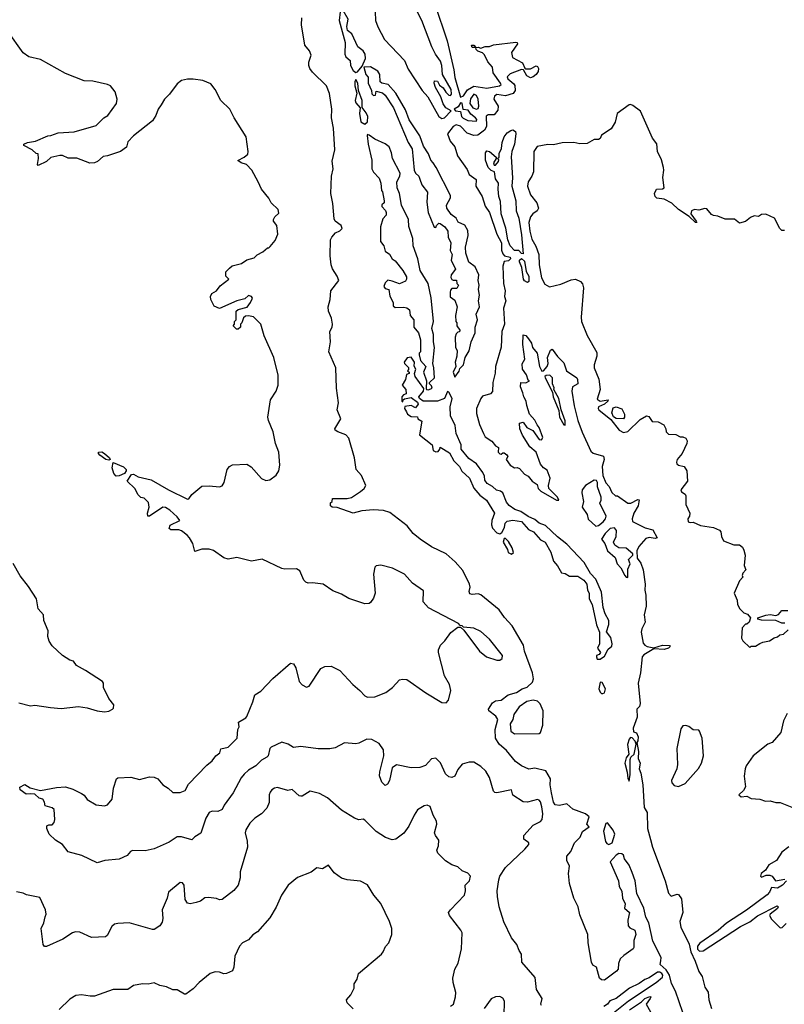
# Model space of a CAD drawing. Extents: x 2086813 to 2278017, y 548126 to 753336.
# Tile 195 of 256: x 2183231 to 2188493, y 630404 to 637181. Entities that reach past the tile are written whole.
import ezdxf

# ---------------------------------------------------------------- set-up
doc = ezdxf.new("R2010")
doc.units = 0

msp = doc.modelspace()

# ---------------------------------------------------------------- linework, layer by layer
at = {"layer": '0CON10XD'}
for points in [[(2185678.2, 637235), (2185680.3, 637175), (2185695, 637132.9), (2185741.5, 637045), (2185879.7, 636899.7), (2185905, 636841.8), (2186001.4, 636695), (2186040.5, 636650.5), (2186115, 636514.6), (2186135, 636502.1), (2186155, 636504.6), (2186200, 636555), (2186163.8, 636575), (2186145, 636602.5), (2186129.2, 636649.2), (2186092.5, 636715), (2186082.5, 636745), (2186085, 636760), (2186105, 636757.5), (2186120.7, 636730.7), (2186145, 636712.5), (2186162.7, 636682.7), (2186185, 636661.2), (2186195, 636660), (2186201.7, 636668.3), (2186199.7, 636699.7), (2186141.2, 636805), (2186135.7, 636865), (2186125.7, 636895), (2186092.9, 636942.9), (2186067.3, 636995), (2185997.8, 637175), (2185926, 637315)], [(2186087.4, 637287.4), (2186171.8, 637035), (2186218.2, 636835), (2186225.6, 636784.4), (2186265, 636647.5), (2186285, 636658), (2186311.9, 636698.1), (2186355, 636723.6), (2186445, 636709.2), (2186533.3, 636726.7), (2186544, 636735), (2186539.4, 636745), (2186490, 636815), (2186485.6, 636855), (2186451.8, 636891.8), (2186429.7, 636939.7), (2186415, 636954), (2186382.5, 636965), (2186372.5, 636975), (2186370, 636990), (2186345, 636990), (2186340, 637005), (2186355.9, 637005.9), (2186370, 636990), (2186385, 636992.5), (2186405, 636986.2), (2186435, 636995.8), (2186465, 636996.2), (2186491.2, 637008.8), (2186645, 637026.5), (2186654, 637024), (2186655.6, 637015), (2186615.5, 636955), (2186622, 636922), (2186690, 636885), (2186706.7, 636846.7), (2186713.3, 636843.3), (2186745, 636843.3), (2186785, 636863.3), (2186795, 636858.8), (2186800, 636845), (2186798.6, 636825), (2186785, 636804.2), (2186765, 636787.1), (2186745, 636781.4), (2186721.2, 636795), (2186697, 636837), (2186685, 636838.8), (2186605, 636808.6), (2186585, 636787.5), (2186589.2, 636775), (2186630.6, 636740.6), (2186637.7, 636727.7), (2186640.8, 636695), (2186627.6, 636672.4), (2186575, 636656.2), (2186515, 636666), (2186498.1, 636655), (2186494.2, 636635), (2186523.3, 636585), (2186522.4, 636557.6), (2186495, 636526.9), (2186454.5, 636525.5), (2186441.9, 636518.1), (2186444, 636445), (2186429.1, 636420.9), (2186383.4, 636386.6), (2186355, 636383.8), (2186310.7, 636400.7), (2186265, 636447.5), (2186235, 636456.7), (2186215, 636446.7), (2186174.7, 636395), (2186192.6, 636345), (2186225.8, 636305.8), (2186243.1, 636245), (2186309.1, 636149.1), (2186323.4, 636115), (2186371.2, 636081.2), (2186370, 636035), (2186414.3, 635964.3), (2186435, 635897.5), (2186465, 635853.3), (2186514.1, 635705), (2186547.5, 635645), (2186545.7, 635595), (2186555, 635568.8), (2186566.1, 635556.1), (2186605.7, 635545.7), (2186608.8, 635535), (2186595, 635522.5), (2186565, 635516.2), (2186555.4, 635485), (2186561.4, 635365), (2186571.2, 635315), (2186568.2, 635275), (2186575.3, 635245), (2186559.6, 635195), (2186566.2, 635085), (2186549.2, 635035), (2186543.1, 634926.9), (2186504.8, 634795), (2186502.7, 634747.3), (2186486.9, 634683.1), (2186485, 634622.5), (2186471.2, 634605), (2186415, 634588.8), (2186403.8, 634575), (2186374.7, 634505), (2186375, 634470), (2186395, 634393.8), (2186422, 634332), (2186435, 634311.1), (2186479.1, 634279.1), (2186505, 634247.5), (2186525, 634237.5), (2186524.3, 634205), (2186535, 634193.8), (2186545, 634190), (2186555, 634200), (2186565, 634200), (2186582.5, 634185), (2186590, 634175), (2186577.5, 634155), (2186605.8, 634115), (2186635, 634095.8), (2186655, 634100), (2186671.4, 634091.4), (2186705, 634053.3), (2186729.3, 634039.3), (2186757.5, 634005), (2186793, 633983), (2186798.9, 633955), (2186816.9, 633935), (2186925, 633874.2), (2186940, 633875), (2186932.5, 633895), (2186871.2, 633955), (2186868.8, 633975), (2186882.5, 634025), (2186860.7, 634080.7), (2186835, 634096.7), (2186815, 634122.5), (2186784.1, 634204.1), (2186741.7, 634241.7), (2186691.7, 634321.7), (2186672.5, 634365), (2186670, 634405), (2186695, 634410), (2186720, 634375), (2186763, 634353), (2186805, 634292.5), (2186821.7, 634288.3), (2186830, 634305), (2186806.7, 634375), (2186791.7, 634391.7), (2186776.7, 634425), (2186740, 634465), (2186720, 634525), (2186716.7, 634555), (2186700, 634585), (2186693.8, 634613.8), (2186677.5, 634655), (2186680, 634685), (2186715, 634682.5), (2186740, 634695), (2186730, 634700), (2186717.7, 634737.7), (2186690, 634775), (2186688.3, 634811.7), (2186708, 634845), (2186694, 634945), (2186695, 635012.5), (2186715, 635006.7), (2186733.3, 634985), (2186753.3, 634955), (2186760, 634925), (2186791.2, 634885), (2186808, 634795), (2186825, 634762.5), (2186835.9, 634764.1), (2186860, 634795), (2186866.7, 634815), (2186862.5, 634855), (2186883, 634907), (2186895, 634912.5), (2186932.1, 634862.1), (2186975, 634820), (2186993.3, 634765), (2187064, 634715), (2187070, 634705), (2187070.8, 634675), (2187035.6, 634654.4), (2187030.5, 634625), (2187046.9, 634523.1), (2187072.4, 634422.4), (2187101.7, 634341.7), (2187161.3, 634211.3), (2187176.9, 634196.9), (2187247.7, 634177.7), (2187254, 634155), (2187239.5, 634105), (2187243.1, 634043.1), (2187264.2, 633994.2), (2187288.3, 633968.3), (2187306.4, 633926.4), (2187330, 633905), (2187345, 633903.3), (2187415, 633854.6), (2187435.9, 633854.1), (2187485, 633878.1), (2187495, 633877.5), (2187485.9, 633835), (2187458.1, 633785), (2187446.7, 633745), (2187448.3, 633728.3), (2187534.6, 633684.6), (2187589.1, 633669.1), (2187618.6, 633615), (2187605, 633609.4), (2187563, 633617), (2187539.6, 633610.4), (2187492, 633555), (2187477.5, 633525), (2187481.2, 633475), (2187505, 633440), (2187522, 633395), (2187535.6, 633295), (2187532.5, 633255), (2187539.7, 633219.7), (2187541.1, 633145), (2187528, 633085), (2187534.3, 633034.3), (2187512.1, 632987.9), (2187508.4, 632965), (2187520.5, 632890.5), (2187532.5, 632875), (2187548, 632868), (2187595, 632858.2), (2187655, 632876.1), (2187703, 632873), (2187707.5, 632867.5), (2187695.8, 632855), (2187665, 632846.7), (2187595, 632850.6), (2187525, 632809.3), (2187515, 632795.7), (2187502.6, 632685), (2187486.4, 632615), (2187501.3, 632475), (2187496.2, 632453.8), (2187478.6, 632435), (2187479.6, 632380.4), (2187452, 632305), (2187455, 632280), (2187475, 632273.3), (2187487.9, 632245), (2187485, 632217.5), (2187477.5, 632205), (2187490, 632145), (2187487.3, 632095), (2187500, 632065), (2187493.8, 632025), (2187505.3, 631995.3), (2187519.1, 631915), (2187527.8, 631757.8), (2187548.5, 631725), (2187550.3, 631615), (2187572.1, 631537.9), (2187586.3, 631485), (2187672.2, 631255), (2187695, 631168.9), (2187715, 631148.6), (2187755, 631162.5), (2187765, 631160.7), (2187785, 631130), (2187793.7, 631035), (2187774.7, 630975), (2187780.8, 630935), (2187837.3, 630817.3), (2187848.7, 630765), (2187880.4, 630700.4), (2187905, 630629.1), (2187926.7, 630595), (2187945, 630522.2), (2187968.4, 630488.4), (2187974.5, 630435), (2187991.2, 630375)], [(2187795, 630348.6), (2187742.9, 630495), (2187716.3, 630546.3), (2187703.4, 630605), (2187680.3, 630640.3), (2187638.8, 630678.8), (2187643.7, 630703.7), (2187645.5, 630725.5), (2187587.8, 630837.8), (2187561.1, 630965), (2187539.6, 631005), (2187525, 631065.8), (2187477.4, 631167.4), (2187466.3, 631255), (2187445, 631311.9), (2187425, 631361.8), (2187393.8, 631405), (2187385, 631430), (2187375, 631438.8), (2187355, 631441.2), (2187335, 631430), (2187293.3, 631385), (2187351.2, 631255), (2187356.7, 631215), (2187373.9, 631183.9), (2187380, 631135), (2187397.5, 631095), (2187392.5, 631065), (2187427.5, 631035), (2187417, 630983), (2187417.5, 630945), (2187429.3, 630929.3), (2187463.9, 630913.9), (2187471.2, 630885), (2187456.7, 630843.3), (2187457.5, 630795), (2187452.5, 630785), (2187388.9, 630741.1), (2187364, 630716), (2187352.5, 630685), (2187348.8, 630645), (2187338.5, 630631.5), (2187255, 630571.1), (2187235, 630573.1), (2187221.9, 630585), (2187200.7, 630660.7), (2187175, 630673.8), (2187165, 630693.3), (2187142.9, 630827.1), (2187139.5, 630885), (2187085, 631018.8), (2187074.7, 631074.7), (2187045, 631133.8), (2187015.6, 631235), (2187008.1, 631305), (2187014, 631355), (2186996.9, 631395), (2186995.7, 631424.3), (2187024.1, 631455.9), (2187048.8, 631515), (2187088.8, 631555), (2187105, 631592.5), (2187150, 631625), (2187133.3, 631645), (2187150, 631695), (2187125, 631715.8), (2187037.3, 631747.3), (2186995, 631783.3), (2186945, 631772), (2186915, 631776.2), (2186903.5, 631795), (2186890.8, 631859.2), (2186881.1, 631915), (2186883.1, 631955), (2186850.6, 632010.6), (2186775, 632029.5), (2186735, 632023.2), (2186683.1, 632045), (2186643.3, 632075), (2186580.7, 632150.7), (2186530, 632195), (2186505.6, 632235), (2186502.7, 632295), (2186520.8, 632365), (2186508.3, 632388.3), (2186460, 632425), (2186457.5, 632435), (2186485, 632480), (2186505, 632493.3), (2186545, 632498), (2186592.5, 632535), (2186649.7, 632550.3), (2186688.8, 632575), (2186722.4, 632587.6), (2186759.3, 632620.7), (2186767.7, 632645), (2186759.7, 632685), (2186705, 632834.3), (2186697.5, 632875), (2186620, 633010), (2186566, 633066), (2186530.3, 633120.3), (2186405, 633221.6), (2186385, 633230), (2186345, 633224.2), (2186329.3, 633229.3), (2186323.5, 633245), (2186330.4, 633275), (2186325.3, 633295), (2186279.7, 633389.7), (2186228.6, 633448.6), (2186164.7, 633504.7), (2186065, 633553.2), (2185987.5, 633605), (2185939.2, 633645), (2185897.4, 633697.4), (2185778.5, 633788.5), (2185735, 633803.6), (2185665, 633806.9), (2185585, 633800), (2185525, 633785.6), (2185415, 633823.3), (2185380, 633825), (2185370, 633835), (2185370, 633855), (2185380, 633865), (2185383.3, 633886.7), (2185484.4, 633885.6), (2185513.6, 633893.6), (2185577, 633933), (2185600.8, 633955), (2185612, 633975), (2185584, 634045), (2185546.2, 634085), (2185535.8, 634165), (2185495, 634300), (2185475, 634323.8), (2185420, 634345), (2185402.5, 634355), (2185400, 634365), (2185441.4, 634435), (2185415.8, 634495), (2185425.6, 634545), (2185410, 634645), (2185405.6, 634785), (2185358.8, 634895), (2185370.8, 634965), (2185366, 635035), (2185382, 635065), (2185384.3, 635085), (2185376.4, 635126.4), (2185355.4, 635175.4), (2185353.6, 635205), (2185368.5, 635255), (2185372, 635315), (2185426.2, 635385), (2185416.2, 635415), (2185383.3, 635466.7), (2185373.6, 635493.6), (2185366.7, 635555), (2185368.6, 635665), (2185378, 635685), (2185405, 635713.8), (2185435, 635727.5), (2185450, 635745), (2185442.5, 635765), (2185402.5, 635795), (2185395, 635810), (2185386, 635915), (2185371.4, 635985), (2185375.7, 636105), (2185388, 636155), (2185382.1, 636207.9), (2185400, 636285), (2185390, 636435), (2185375.6, 636505), (2185378.9, 636565), (2185363.1, 636673.1), (2185341.2, 636725), (2185245, 636820), (2185226.7, 636845), (2185221.2, 636865), (2185220.7, 636889.3), (2185236.4, 636936.4), (2185226.1, 636966.1), (2185193.3, 637005), (2185171.2, 637145), (2185173.3, 637195)], [(2185545, 636817.5), (2185555, 636822.5), (2185587.5, 636862.5), (2185610, 636915), (2185608.7, 636945), (2185595, 636967.8), (2185558.7, 636995), (2185516.7, 637085), (2185486.6, 637106.6), (2185483.1, 637135), (2185491.8, 637185), (2185456.7, 637245), (2185445, 637247.5), (2185436.7, 637235), (2185428.8, 637175), (2185470, 637025), (2185468, 636945), (2185475.9, 636925.9), (2185505, 636900), (2185506.2, 636865), (2185525, 636832.5), (2185545, 636817.5)], [(2185796.2, 633406.2), (2185715, 633426.2), (2185685, 633422.5), (2185675, 633412.5), (2185666.2, 633365), (2185676.1, 633233.9), (2185665, 633200), (2185645, 633170), (2185635, 633162.5), (2185605, 633160), (2185496.4, 633196.4), (2185445, 633226.2), (2185385, 633250), (2185320, 633295), (2185245, 633306.2), (2185215, 633303.3), (2185199.3, 633309.3), (2185185, 633322.5), (2185158.3, 633388.3), (2185135, 633402.5), (2185055, 633398.8), (2185035, 633403.8), (2184898.3, 633468.3), (2184825, 633453.3), (2184725, 633480), (2184665, 633467.5), (2184635, 633477.5), (2184565, 633526.7), (2184535, 633536.7), (2184485, 633537.5), (2184435, 633520), (2184422.5, 633575), (2184400, 633615), (2184382.7, 633632.7), (2184345, 633662.5), (2184325, 633669.2), (2184270.7, 633670.7), (2184258.3, 633678.3), (2184267, 633703), (2184332.5, 633735), (2184315, 633760), (2184265, 633805.6), (2184235, 633823.8), (2184215, 633826.7), (2184125, 633763.3), (2184113.6, 633763.6), (2184111.2, 633785), (2184122.5, 633825), (2184117.1, 633857.1), (2184088.3, 633888.3), (2184063.3, 633893.3), (2184045, 633910), (2184022.5, 633955), (2183970, 634005), (2183999.3, 634050.7), (2184015, 634052.5), (2184045, 634033.8), (2184135, 634013.8), (2184255, 633944.3), (2184385, 633880), (2184395, 633882.5), (2184415, 633912.5), (2184485, 633970), (2184533.6, 633973.6), (2184605, 633966.7), (2184625, 633972.5), (2184638.8, 633995), (2184657.5, 634085), (2184673.6, 634106.4), (2184695, 634117.5), (2184795, 634122.5), (2184823.9, 634103.9), (2184895, 634023.8), (2184925, 634008.8), (2184952.5, 634015), (2184995, 634046.7), (2185013.8, 634075), (2185020.8, 634115), (2185014.1, 634204.1), (2184991.2, 634265), (2184976, 634345), (2184942.7, 634422.7), (2184938.8, 634445), (2184957.5, 634565), (2184996.1, 634623.9), (2185010, 634665), (2185008.8, 634735), (2184978.8, 634855), (2184912.5, 635005), (2184890, 635085), (2184840, 635135), (2184805, 635142.5), (2184785, 635140), (2184771.7, 635128.3), (2184760, 635095), (2184750, 635085), (2184750, 635065), (2184735, 635050), (2184721.7, 635051.7), (2184700, 635075), (2184710, 635085), (2184710, 635105), (2184720, 635115), (2184720, 635175), (2184735, 635186.7), (2184796.4, 635203.6), (2184820, 635235), (2184832.5, 635265), (2184825, 635276.7), (2184805, 635282.5), (2184781.2, 635258.8), (2184725, 635246.5), (2184605, 635194), (2184570, 635210), (2184545.3, 635255), (2184543.9, 635276.1), (2184553.8, 635296.2), (2184584.3, 635315.7), (2184611.1, 635348.9), (2184670, 635395), (2184650, 635415), (2184650, 635445), (2184675, 635470), (2184693, 635487), (2184757, 635503), (2184795, 635527.5), (2184845, 635542.5), (2184865, 635562.5), (2184905, 635582.5), (2184935, 635610), (2184945, 635610), (2184955, 635620), (2184988.3, 635661.7), (2185007.5, 635705), (2185000, 635765), (2184976.7, 635795), (2184976.7, 635805), (2184986.1, 635823.9), (2185015, 635850), (2185010, 635875), (2184961.2, 635921.2), (2184945, 635952.5), (2184893.9, 636013.9), (2184872.5, 636065), (2184827.5, 636145), (2184792.5, 636185), (2184755, 636196.2), (2184733, 636213), (2184775.7, 636234.3), (2184800, 636255), (2184803, 636273), (2184788.8, 636375), (2184706.4, 636506.4), (2184676.1, 636566.1), (2184613.9, 636623.9), (2184575, 636700), (2184545, 636740), (2184491.7, 636761.7), (2184425, 636772.5), (2184385, 636772.5), (2184345, 636763.3), (2184315, 636740), (2184261.7, 636668.3), (2184226.7, 636635), (2184204.1, 636595.9), (2184183.8, 636565), (2184168.3, 636521.7), (2184144, 636486), (2184015, 636381.2), (2183975, 636340), (2183965.9, 636304.1), (2183923.3, 636275), (2183835, 636243.3), (2183805, 636238.8), (2183765.6, 636204.4), (2183745, 636195.7), (2183713.1, 636193.1), (2183625, 636227.5), (2183565, 636228.8), (2183526.4, 636246.4), (2183506.4, 636246.4), (2183445, 636233.3), (2183415.7, 636204.3), (2183358.3, 636178.3), (2183352.5, 636185), (2183360, 636225), (2183358.3, 636258.3), (2183345, 636260), (2183316.1, 636286.1), (2183260, 636315), (2183260, 636325), (2183283.9, 636336.1), (2183340, 636345), (2183425, 636382.5), (2183445, 636383.3), (2183495, 636402.5), (2183605, 636410), (2183756.2, 636453.8), (2183810, 636505), (2183838.3, 636521.7), (2183897.5, 636605), (2183902.5, 636635), (2183888.8, 636685), (2183855, 636726.2), (2183835, 636736.2), (2183735, 636757.1), (2183675, 636760), (2183545, 636810.8), (2183375, 636906.2), (2183292.5, 636925), (2183255, 636952.5), (2183146.7, 637105)], [(2186225, 634720), (2186255, 634762.5), (2186259.3, 634780.7), (2186285.5, 634805), (2186296.9, 634855), (2186325, 634901.2), (2186337.8, 634965), (2186364.5, 635025), (2186364.5, 635065.5), (2186381.5, 635115), (2186372, 635155), (2186394.6, 635205), (2186387.3, 635245), (2186394.5, 635285), (2186387.5, 635325), (2186392.7, 635355), (2186386.6, 635385), (2186389.6, 635425), (2186365, 635480.6), (2186322.5, 635512.5), (2186300, 635575), (2186298.8, 635615), (2186316.2, 635695), (2186315, 635729.2), (2186295, 635767.5), (2186248.1, 635788.1), (2186234, 635815), (2186200, 635840), (2186170.8, 635885), (2186169.1, 635905), (2186195.2, 635954.8), (2186195, 635970.8), (2186096.6, 636165), (2186075.1, 636195.1), (2186059.4, 636215), (2186045, 636258.2), (2186010.7, 636310.7), (2185985, 636380.9), (2185911, 636491), (2185885, 636561.5), (2185819.4, 636675), (2185767.3, 636735), (2185723.4, 636743.4), (2185712.5, 636752.5), (2185708.4, 636805), (2185695, 636826.5), (2185645, 636856.4), (2185600, 636855), (2185612.5, 636805), (2185630, 636785), (2185628.8, 636745), (2185652.5, 636695), (2185655, 636670), (2185665, 636660), (2185678.3, 636661.7), (2185685, 636690), (2185728.3, 636678.3), (2185745, 636662.5), (2185804.2, 636574.2), (2185903.3, 636335), (2185931.7, 636291.7), (2185946, 636146), (2185954.2, 636124.2), (2185977.5, 636105), (2185983.6, 636083.6), (2185997.5, 636045), (2186036.7, 635995), (2186032.5, 635925), (2186041.2, 635855), (2186083, 635753), (2186095, 635750), (2186100, 635765), (2186115, 635780), (2186125, 635777.5), (2186157.5, 635755), (2186177.5, 635725), (2186180, 635685), (2186196.7, 635645), (2186193.6, 635593.6), (2186207.5, 635565), (2186200, 635525), (2186230, 635465), (2186200, 635425), (2186197, 635407), (2186203.6, 635393.6), (2186215, 635387.5), (2186237.5, 635387.5), (2186240, 635365), (2186250, 635355), (2186238.3, 635331.7), (2186205, 635330), (2186195, 635320), (2186192.5, 635305), (2186193, 635273), (2186225, 635250), (2186242.5, 635205), (2186230, 635145), (2186232.5, 635105), (2186240, 635095), (2186240, 635075), (2186260, 635045), (2186258.3, 635031.7), (2186245, 635030), (2186235, 635020), (2186227.5, 634995), (2186230, 634925), (2186242.5, 634905), (2186240, 634865), (2186226.7, 634825), (2186232.5, 634795), (2186214, 634755), (2186225, 634720)], [(2185605, 636461.2), (2185625, 636477.5), (2185626.5, 636515), (2185615, 636541.2), (2185587.7, 636577.7), (2185586.7, 636625), (2185562.5, 636695), (2185558, 636745), (2185545, 636770), (2185537, 636753), (2185536.2, 636725), (2185552, 636675), (2185540, 636625), (2185545, 636610), (2185573.3, 636575), (2185570, 636535), (2185578, 636478), (2185605, 636461.2)], [(2186375, 636565.7), (2186385, 636570), (2186390.5, 636585), (2186386.2, 636635), (2186375, 636658.6), (2186355, 636668.9), (2186333.1, 636636.9), (2186328.1, 636605), (2186350, 636575), (2186375, 636565.7)], [(2186375, 636482), (2186375.9, 636494.1), (2186368.1, 636505), (2186335, 636530.5), (2186317.4, 636557.4), (2186283, 636563), (2186275, 636606.7), (2186265, 636610), (2186248, 636582), (2186220, 636565), (2186230, 636555), (2186265, 636550), (2186271.2, 636515), (2186283, 636503), (2186315, 636488.2), (2186375, 636482)], [(2188495, 635730), (2188475, 635730), (2188463, 635743), (2188426.1, 635816.1), (2188365, 635842.5), (2188335, 635840), (2188315, 635826.7), (2188285, 635831.2), (2188259.5, 635820.5), (2188225, 635792.5), (2188185, 635780), (2188149.3, 635809.3), (2188085, 635807.5), (2188035, 635830), (2188005, 635832.5), (2187990.7, 635840.7), (2187959.3, 635879.3), (2187945, 635882.5), (2187905, 635871.2), (2187875, 635873.8), (2187853.3, 635865), (2187850, 635845), (2187886.7, 635795), (2187890, 635785), (2187882.5, 635785), (2187837.7, 635827.7), (2187764.4, 635874.4), (2187718.3, 635918.3), (2187665, 635946.7), (2187615, 635953.8), (2187603.8, 635965), (2187600, 635985), (2187612.5, 636015), (2187655, 636016.7), (2187666.7, 636025), (2187656.2, 636095), (2187663.8, 636145), (2187660.8, 636165), (2187646.6, 636216.6), (2187620.6, 636275), (2187615, 636326.7), (2187585.8, 636365.8), (2187502.4, 636552.4), (2187451.2, 636591.2), (2187435, 636598), (2187425, 636594.4), (2187341.8, 636535), (2187328.8, 636475), (2187300.3, 636429.7), (2187234.6, 636385.4), (2187225, 636363.3), (2187215, 636356.7), (2187185, 636356.7), (2187135, 636330), (2187085, 636326.7), (2187045, 636336.7), (2186965, 636333.8), (2186905, 636320), (2186865, 636321.2), (2186792, 636308), (2186770, 636275), (2186765.8, 636135), (2186755.6, 636104.4), (2186729.6, 636065), (2186726.2, 636035), (2186745.9, 635975), (2186790.4, 635920.4), (2186800.3, 635885), (2186792.9, 635865), (2186762.5, 635845), (2186745.3, 635825), (2186734.8, 635785), (2186741, 635725), (2186755, 635671.4), (2186783.4, 635623.4), (2186804.2, 635565), (2186804.8, 635495), (2186820.7, 635405), (2186845, 635361.5), (2186877.3, 635342.7), (2186955, 635360.6), (2187025, 635390.8), (2187055, 635394.5), (2187090, 635380), (2187102.9, 635362.9), (2187110.7, 635335), (2187094.3, 635134.3), (2187097.1, 635105), (2187137, 635007), (2187201.6, 634891.6), (2187201.6, 634865), (2187184, 634805), (2187183.8, 634785), (2187216.8, 634706.8), (2187224.7, 634635), (2187205, 634570), (2187226.1, 634556.1), (2187280, 634565), (2187277.5, 634555), (2187255.6, 634534.4), (2187214.1, 634515.9), (2187210.8, 634505), (2187216, 634495), (2187299.1, 634429.1), (2187356, 634355), (2187385, 634340), (2187415, 634346), (2187500.3, 634429.7), (2187545, 634454.3), (2187560, 634450), (2187582.5, 634415), (2187625, 634412.5), (2187663.3, 634393.3), (2187676.7, 634365), (2187680, 634345), (2187695, 634327.5), (2187747, 634327), (2187775, 634310), (2187795, 634310), (2187815, 634300), (2187823.3, 634283.3), (2187822, 634265), (2187789.4, 634195), (2187755.7, 634155), (2187750, 634135), (2187753.3, 634123.3), (2187764.6, 634114.6), (2187804.7, 634104.7), (2187821.1, 634075), (2187825.7, 634005), (2187780.6, 633945), (2187785, 633932), (2187811.2, 633915), (2187815.8, 633905), (2187814.4, 633845), (2187842.5, 633785), (2187840, 633765), (2187828.8, 633745), (2187830, 633725), (2187845, 633720), (2187865, 633723.3), (2187915, 633700), (2188005, 633686.2), (2188047, 633667), (2188056.9, 633656.9), (2188060.8, 633625), (2188075, 633593.8), (2188145, 633566.7), (2188185, 633567.5), (2188205, 633550), (2188215, 633530), (2188222.5, 633495), (2188217.5, 633425), (2188227.5, 633395), (2188208.3, 633371.7), (2188202.5, 633355), (2188207, 633343), (2188185, 633320), (2188147.5, 633235), (2188167.5, 633185), (2188170, 633155), (2188187.5, 633125), (2188215, 633097.5), (2188239.3, 633089.3), (2188260, 633065), (2188250, 633035), (2188235, 633020), (2188225, 633020), (2188202.5, 632995), (2188197.5, 632925), (2188207.5, 632905), (2188255, 632860), (2188265, 632870), (2188295, 632870), (2188325, 632887.5)], [(2186045, 634633.8), (2186070, 634645), (2186065, 634660), (2186050, 634675), (2186050, 634685), (2186086, 634715), (2186081.2, 634785), (2186073.3, 634815), (2186085.6, 634925), (2186077.5, 634965), (2186078, 635015), (2186066, 635055), (2186077.8, 635105), (2186063, 635267), (2186041.4, 635365), (2185985.8, 635455), (2185971.1, 635535), (2185939.2, 635625), (2185935.5, 635675), (2185908.5, 635758.5), (2185905.4, 635805.4), (2185858, 635905), (2185844, 635985), (2185828, 636025), (2185825.8, 636065), (2185847.5, 636105), (2185849.2, 636125), (2185796, 636225), (2185790, 636265), (2185774, 636305), (2185745, 636325.7), (2185675, 636358.8), (2185635, 636387.5), (2185625, 636390), (2185622.5, 636385), (2185628.8, 636325), (2185653.8, 636215), (2185653.8, 636155), (2185665, 636132.5), (2185705, 636090), (2185717, 636057), (2185720, 636005), (2185727, 635997), (2185740, 635935), (2185738.3, 635921.7), (2185723, 635907), (2185722.5, 635895), (2185748.3, 635868.3), (2185753.3, 635855), (2185752.5, 635835), (2185729.3, 635810.7), (2185713.3, 635755), (2185713.3, 635655), (2185737.5, 635625), (2185747, 635587), (2185776.4, 635566.4), (2185793.3, 635535), (2185815, 635522.5), (2185867.5, 635455), (2185891.7, 635411.7), (2185892.5, 635395), (2185885, 635382.5), (2185845, 635362.5), (2185795, 635382.5), (2185765, 635387.5), (2185745, 635370), (2185737.5, 635345), (2185745, 635330), (2185770, 635325), (2185778.3, 635278.3), (2185800, 635235), (2185801.7, 635211.7), (2185815, 635200), (2185875, 635203.3), (2185895, 635197.5), (2185912.5, 635185), (2185917.5, 635145), (2185942.5, 635115), (2185944.2, 635064.2), (2185976.1, 635026.1), (2185988.3, 634978.3), (2185990, 634895), (2185980, 634885), (2185980, 634875), (2185990, 634835), (2186026.7, 634795), (2186010, 634755), (2186030, 634695), (2186028.3, 634641.7), (2186030, 634635), (2186045, 634633.8)], [(2186695, 635570), (2186685, 635572.5), (2186665, 635593.3), (2186635, 635593.3), (2186606, 635625), (2186591.2, 635665), (2186577, 635747), (2186544, 635845), (2186539.5, 635929.5), (2186528.8, 635965), (2186523.8, 636015), (2186526, 636055), (2186505.9, 636085.9), (2186497.5, 636135), (2186475, 636143.3), (2186455, 636163.3), (2186436, 636215), (2186436, 636264), (2186445, 636277.5), (2186465, 636273.3), (2186510, 636235), (2186510, 636225), (2186492.5, 636195), (2186495, 636180), (2186505, 636180), (2186526.7, 636205), (2186527, 636217), (2186520, 636225), (2186530, 636235), (2186530.7, 636259.3), (2186546.2, 636295), (2186552, 636335), (2186565.9, 636374.1), (2186585, 636403.3), (2186610.5, 636419.5), (2186625, 636423.3), (2186642.3, 636412.3), (2186645.6, 636395), (2186635.6, 636325), (2186617.8, 636275), (2186613.1, 636236.9), (2186622.1, 636092.1), (2186618.5, 636035), (2186644.2, 635935), (2186646.9, 635865), (2186665.3, 635815.3), (2186685, 635700), (2186695, 635570)], [(2186725, 635372.5), (2186705, 635383.3), (2186698.8, 635395), (2186687.5, 635475), (2186670, 635515), (2186670, 635525), (2186685, 635537.5), (2186705, 635520), (2186717.3, 635447.3), (2186735.5, 635415), (2186735, 635380), (2186725, 635372.5)], [(2187225, 632780), (2187255, 632800), (2187281.2, 632848.8), (2187305, 632870), (2187308.2, 632885), (2187298, 632928), (2187268.3, 632968.3), (2187285, 633017.5), (2187285, 633046.7), (2187260.6, 633090.6), (2187247.1, 633135), (2187235, 633240), (2187195, 633329.4), (2187158.2, 633368.2), (2187115, 633444.6), (2186995, 633572), (2186930.8, 633620.8), (2186849.1, 633699.1), (2186806.3, 633716.3), (2186775, 633740.3), (2186730.8, 633760.8), (2186678.6, 633795), (2186638.8, 633808.8), (2186598.2, 633838.2), (2186581.1, 633861.1), (2186555, 633923.8), (2186540, 633935), (2186512.3, 633942.3), (2186485, 633968), (2186448.1, 633988.1), (2186432.8, 634012.8), (2186428.7, 634038.7), (2186418, 634065), (2186373.5, 634125), (2186321.6, 634161.6), (2186267.9, 634225), (2186269.2, 634255), (2186233.4, 634333.4), (2186227.5, 634387.5), (2186194.7, 634455), (2186193.2, 634516.8), (2186206.1, 634575), (2186185, 634617.5), (2186175, 634622.5), (2186154, 634575), (2186105, 634554.4), (2186006.4, 634556.4), (2185983.3, 634573.3), (2185977.5, 634585), (2186010, 634625), (2186011.7, 634641.7), (2185953.3, 634725), (2185947.5, 634745), (2185956.7, 634775), (2185946.4, 634796.4), (2185948.8, 634825), (2185925, 634857.5), (2185896.4, 634853.6), (2185877.5, 634825), (2185880, 634815), (2185907, 634787), (2185907, 634773), (2185900, 634765), (2185910, 634755), (2185910, 634745), (2185891.7, 634738.3), (2185886.7, 634705), (2185863.6, 634666.4), (2185887.5, 634635), (2185890, 634605), (2185871.7, 634598.3), (2185860, 634585), (2185860, 634555), (2185868.3, 634551.7), (2185870, 634565), (2185878.3, 634571.7), (2185925, 634580), (2185968.3, 634548.3), (2185972.5, 634535), (2185955, 634510), (2185925, 634526.7), (2185881.7, 634518.3), (2185880, 634505), (2185891.7, 634481.7), (2185900, 634465), (2185925, 634450), (2185968.3, 634448.3), (2185970, 634435), (2185998.3, 634418.3), (2185983, 634323), (2186070, 634255), (2186077, 634217), (2186095, 634206.7), (2186110.7, 634209.3), (2186122.5, 634225), (2186125, 634240), (2186189.5, 634199.5), (2186218, 634145), (2186256.7, 634105), (2186272.7, 634072.7), (2186326.7, 634025), (2186355.9, 633955.9), (2186398.3, 633908.3), (2186443, 633873), (2186497.5, 633785), (2186480, 633735), (2186476.7, 633705), (2186485, 633682.5), (2186515, 633650), (2186535, 633642.5), (2186549.3, 633650.7), (2186566.2, 633685), (2186571.2, 633715), (2186585, 633728.8), (2186625, 633736.7), (2186685, 633728), (2186733, 633673), (2186766.7, 633655), (2186815, 633601.2), (2186847.5, 633585), (2186885.8, 633515.8), (2186904.3, 633454.3), (2186933, 633423), (2186960, 633375), (2186985, 633370), (2187015, 633350), (2187071.7, 633351.7), (2187113.3, 633323.3), (2187133.3, 633295), (2187138.8, 633255), (2187148.8, 633235), (2187150, 633195), (2187170, 633155), (2187200, 633015), (2187220, 632965), (2187220, 632885), (2187207.5, 632855), (2187227.5, 632825), (2187218.3, 632811.7), (2187200, 632805), (2187200, 632795), (2187205, 632780), (2187225, 632780)], [(2186985, 634390), (2186985, 634420), (2186957.5, 634495), (2186941.2, 634575), (2186906.7, 634635), (2186908.3, 634648.3), (2186897.5, 634675), (2186897.5, 634715), (2186880, 634735), (2186855, 634733.3), (2186844.2, 634725.8), (2186846.2, 634715), (2186897, 634617), (2186903.1, 634585), (2186941.2, 634491.2), (2186946, 634445), (2186975, 634393.3), (2186985, 634390)], [(2187385, 634434), (2187336.2, 634436.2), (2187318.3, 634448.3), (2187306.7, 634475), (2187315, 634508.8), (2187335, 634516), (2187373.9, 634503.9), (2187393.3, 634465), (2187393.3, 634445), (2187385, 634434)], [(2183845, 634150), (2183824.2, 634154.2), (2183783.2, 634183.2), (2183772, 634195), (2183773.3, 634205), (2183795, 634207.1), (2183813.8, 634195), (2183848, 634165), (2183852.5, 634155), (2183845, 634150)], [(2183895, 634040), (2183878.3, 634058.3), (2183866.4, 634096.4), (2183875, 634132.5), (2183944.3, 634104.3), (2183963.3, 634085), (2183964, 634075), (2183951.9, 634058.1), (2183915, 634042.5), (2183895, 634040)], [(2187195, 633694.3), (2187215, 633700), (2187245.8, 633725), (2187262, 633745), (2187266.2, 633765), (2187223.6, 633853.6), (2187232.5, 633875), (2187232.5, 633895), (2187206.7, 633965), (2187206.7, 633995), (2187199.3, 634009.3), (2187185, 634012.5), (2187124.6, 633975.4), (2187102, 633945), (2187100, 633925), (2187111.2, 633865), (2187102, 633825), (2187135.8, 633775), (2187142.4, 633742.4), (2187195, 633694.3)], [(2187415, 633342.5), (2187415, 633400), (2187432.5, 633435), (2187420, 633465), (2187450, 633495), (2187450, 633505), (2187405, 633543.3), (2187355, 633546), (2187326.7, 633565), (2187317.5, 633585), (2187336, 633625), (2187338.6, 633665), (2187325, 633684), (2187295, 633678.9), (2187260.6, 633645), (2187234.2, 633605), (2187257.5, 633575), (2187276.5, 633525), (2187329.4, 633479.4), (2187343.5, 633435), (2187368.3, 633408.3), (2187395, 633355.8), (2187405, 633344), (2187415, 633342.5)], [(2186615, 633502.5), (2186630, 633515), (2186620, 633545), (2186595, 633590), (2186575, 633610), (2186565, 633610), (2186557.5, 633585), (2186587.5, 633535), (2186592.5, 633515), (2186615, 633502.5)], [(2183225, 632480), (2183305, 632457.5), (2183335, 632462.5), (2183443.6, 632446.4), (2183515, 632440), (2183635, 632453.8), (2183695.8, 632445.8), (2183765, 632423.8), (2183815, 632417.5), (2183845, 632422.5), (2183870, 632435), (2183877, 632443), (2183877.5, 632465), (2183845, 632510), (2183807.5, 632585), (2183806.7, 632615), (2183800, 632625), (2183682.7, 632702.7), (2183622.5, 632735), (2183600, 632765), (2183575, 632773.3), (2183525, 632806), (2183455, 632872.5), (2183434.1, 632904.1), (2183423.3, 632935), (2183426.7, 632975), (2183396, 633045), (2183393.9, 633083.9), (2183358.8, 633125), (2183346.7, 633195), (2183290.7, 633280.7), (2183233.5, 633353.5), (2183185, 633438.8)], [(2186821.4, 630395), (2186817.5, 630405), (2186826, 630445), (2186788.4, 630505), (2186778.6, 630588.6), (2186685.8, 630695), (2186685, 630750), (2186667.5, 630775), (2186652.5, 630815), (2186615, 630862.5), (2186562.4, 630972.4), (2186531.5, 631075), (2186520, 631145), (2186517.5, 631185), (2186528.7, 631261.3), (2186536, 631285), (2186572.9, 631345), (2186707.3, 631472.7), (2186733.8, 631505), (2186733.8, 631515), (2186701.1, 631541.1), (2186701.1, 631565), (2186763.4, 631636.6), (2186815, 631663.3), (2186825.5, 631675.5), (2186830, 631715), (2186825, 631762.5), (2186815, 631796.7), (2186805, 631810), (2186793.6, 631813.6), (2186725, 631795.8), (2186695, 631798), (2186625, 631843.3), (2186615, 631880), (2186515, 631858.6), (2186501.1, 631861.1), (2186492.1, 631872.1), (2186464.7, 631964.7), (2186439.8, 632009.8), (2186405, 632040.8), (2186355, 632071.2), (2186325, 632071.2), (2186275, 632056), (2186245, 632020), (2186225, 631973.8), (2186205, 631964.2), (2186185, 631970), (2186160.8, 631990.8), (2186126.1, 632066.1), (2186095, 632098.6), (2186065, 632094.4), (2186022.7, 632047.3), (2185985, 632033), (2185925, 632032.2), (2185825, 632052.4), (2185795, 632032.2), (2185775.8, 631944.2), (2185761.2, 631918.8), (2185745, 631910), (2185722.6, 631932.6), (2185707.5, 631977.5), (2185709.2, 632005), (2185737.6, 632115), (2185735.2, 632155), (2185705, 632198.8), (2185655, 632226.2), (2185620.4, 632229.6), (2185565, 632201.4), (2185545, 632197.5), (2185465, 632203.5), (2185401, 632169), (2185365, 632162.7), (2185285, 632162.2), (2185165, 632179.1), (2185115, 632170.6), (2185078, 632195), (2185035, 632207.5), (2184962.2, 632175), (2184952.9, 632165), (2184940.5, 632115), (2184932.2, 632105), (2184895.8, 632084.2), (2184855, 632045.4), (2184804.8, 632015.2), (2184775, 631988.4), (2184755, 631962.7), (2184699.5, 631860.5), (2184638.1, 631775), (2184623.1, 631745), (2184595, 631731.8), (2184555, 631734.5), (2184534.4, 631725), (2184511.8, 631685), (2184477.3, 631582.7), (2184435, 631557.5), (2184415, 631536.7), (2184345, 631555.8), (2184315, 631557.5), (2184259.1, 631520.9), (2184155, 631474), (2184095, 631460), (2184007.7, 631462.3), (2183993.3, 631455), (2183970.7, 631429.3), (2183916.3, 631403.7), (2183817, 631393), (2183765, 631376.7), (2183657.7, 631427.7), (2183565, 631454), (2183525, 631503.3), (2183477.5, 631535), (2183433.3, 631575), (2183417.5, 631615), (2183418.3, 631631.7), (2183430.7, 631639.3), (2183455, 631640), (2183467.5, 631655), (2183472.5, 631675), (2183467.5, 631745), (2183455, 631756.7), (2183405, 631770), (2183402.5, 631795), (2183390, 631815), (2183365, 631822.5), (2183335, 631850), (2183305, 631852.5), (2183275, 631850), (2183235, 631880), (2183231.7, 631898.3), (2183265, 631917.5), (2183303.8, 631893.8), (2183375, 631876), (2183485, 631897.5), (2183545, 631900.8), (2183597.5, 631885), (2183655, 631856), (2183675, 631843.3), (2183693.9, 631813.9), (2183757, 631777), (2183815, 631771.1), (2183835, 631778.1), (2183867.3, 631815), (2183877.4, 631892.6), (2183896.2, 631955), (2183905, 631963.8), (2183996.5, 631966.5), (2184055, 631951.4), (2184125, 631970), (2184155, 631967.8), (2184182, 631955), (2184215.6, 631915), (2184252.3, 631892.3), (2184285, 631862.1), (2184335, 631861.4), (2184368.8, 631875), (2184391.7, 631918.3), (2184519.1, 632050.9), (2184555, 632079.2), (2184580, 632115), (2184608.8, 632135), (2184615, 632162.5), (2184665.4, 632174.6), (2184726.7, 632235), (2184731.2, 632295), (2184740, 632315), (2184736.7, 632345), (2184786.7, 632375), (2184794.2, 632385.8), (2184836, 632485), (2184848, 632535), (2184890.3, 632559.7), (2184972.4, 632647.6), (2185095, 632752.5), (2185115, 632747.5), (2185130.7, 632720.7), (2185154.3, 632625), (2185175, 632602.9), (2185205, 632586.2), (2185222.5, 632595), (2185303.6, 632716.4), (2185330.7, 632729.3), (2185375, 632732.5), (2185435, 632702.5), (2185522.5, 632605), (2185572.5, 632565), (2185605, 632527.5), (2185625, 632517.5), (2185675, 632520), (2185749.5, 632550.5), (2185795.9, 632584.1), (2185843.6, 632636.4), (2185865, 632642.5), (2185895, 632640), (2186025, 632547.5), (2186135, 632482.5), (2186165, 632480), (2186181.7, 632498.3), (2186198.8, 632565), (2186188.8, 632605), (2186153.3, 632665), (2186112.5, 632825), (2186112.5, 632845), (2186127.5, 632875), (2186157.5, 632905), (2186197, 632963), (2186245, 633000), (2186265, 633000), (2186288.3, 632978.3), (2186394.1, 632834.1), (2186442.5, 632795), (2186515, 632773.3), (2186535, 632773.3), (2186550, 632785), (2186552.5, 632805), (2186465, 632916.7), (2186405, 632970), (2186355, 632992.5), (2186285, 633000), (2186275, 633010), (2186261.7, 633011.7), (2186250, 633025), (2186043.9, 633133.9), (2186007.5, 633175), (2186009.3, 633249.3), (2185933.6, 633303.6), (2185880, 633365), (2185796.2, 633406.2)], [(2188497, 633027), (2188475, 633027.5), (2188435, 633046.7), (2188335, 633047.5), (2188310, 633055), (2188310, 633065), (2188365, 633082.5), (2188395, 633086), (2188435, 633081.2), (2188452.3, 633087.7), (2188476.4, 633113.6), (2188515.9, 633114.1)], [(2188325, 632887.5), (2188345, 632897.5), (2188390, 632905), (2188423, 632927), (2188447, 632933), (2188463, 632947), (2188487.5, 632952.5), (2188518.3, 632981.7)], [(2187245, 632543.3), (2187255, 632547.5), (2187263.3, 632575), (2187239.3, 632619.3), (2187225, 632622.5), (2187216, 632575), (2187225, 632553.3), (2187235, 632543.3), (2187245, 632543.3)], [(2186635, 632266), (2186805, 632268.8), (2186814.1, 632275.9), (2186830.9, 632325), (2186833.5, 632425), (2186812.3, 632472.3), (2186795, 632490.7), (2186765, 632496.7), (2186721.9, 632488.1), (2186668.7, 632451.3), (2186631.4, 632398.6), (2186623.8, 632365), (2186605.8, 632334.2), (2186610, 632285), (2186635, 632266)], [(2188512.5, 632405), (2188487.5, 632355), (2188470, 632275), (2188410, 632205), (2188380, 632195), (2188277.5, 632115), (2188230, 632045), (2188222.5, 632025), (2188217.5, 631975), (2188225, 631900), (2188212.5, 631875), (2188180, 631845), (2188195, 631832), (2188235, 631835.8), (2188265, 631821.4), (2188325, 631815.8), (2188362.8, 631802.8), (2188395, 631805.7), (2188435, 631793.5), (2188465, 631792.9), (2188555, 631756.7)], [(2187765, 631902.5), (2187810, 631925), (2187903, 632027), (2187923.3, 632065), (2187937.5, 632115), (2187927.5, 632235), (2187910, 632285), (2187905, 632290), (2187865, 632292.5), (2187836.1, 632316.1), (2187815, 632322.5), (2187795, 632320), (2187780.7, 632299.3), (2187753.3, 632165), (2187757.5, 632055), (2187752.5, 632025), (2187717.5, 631945), (2187718.3, 631928.3), (2187735, 631910), (2187765, 631902.5)], [(2187425, 631940), (2187431.2, 631985), (2187431.4, 632088.6), (2187437.5, 632105), (2187460, 632125), (2187473.3, 632195), (2187467.5, 632215), (2187445, 632237.5), (2187435, 632240), (2187425, 632230), (2187413.2, 632193.2), (2187423.8, 632125), (2187405, 632100), (2187394.3, 632065), (2187411.2, 632001.2), (2187415, 631960), (2187425, 631940)], [(2186195, 630390.8), (2186215.9, 630404.1), (2186230, 630455), (2186231.2, 630485), (2186214.1, 630554.1), (2186212.5, 630585), (2186225.7, 630645), (2186247.7, 630687.7), (2186270.5, 630785), (2186275.8, 630895), (2186266.7, 630915), (2186189.4, 631015), (2186182, 631035), (2186195, 631055.4), (2186291.5, 631155), (2186299.4, 631185), (2186296.2, 631225), (2186326, 631255), (2186333.3, 631285), (2186315.7, 631305.7), (2186275, 631323.5), (2186245, 631350), (2186205.8, 631365), (2186162, 631392), (2186109.2, 631445), (2186101.2, 631465), (2186112, 631495), (2186116.2, 631535), (2186091.2, 631565), (2186086, 631585), (2186100.8, 631645), (2186098.6, 631665), (2186075.6, 631705.6), (2186056.7, 631765), (2186035, 631773.8), (2186015, 631770), (2185968.3, 631741.7), (2185944.4, 631705.6), (2185909.7, 631630.3), (2185875, 631582.5), (2185818.8, 631541.2), (2185795, 631536.2), (2185747.5, 631552.5), (2185683.6, 631593.6), (2185605, 631672.5), (2185595, 631677.5), (2185565, 631673.8), (2185535.8, 631685.8), (2185445, 631740.8), (2185348.8, 631825), (2185295, 631855.8), (2185229.3, 631870.7), (2185175, 631836.7), (2185165, 631836), (2185155, 631838), (2185105, 631882), (2185075, 631876.7), (2185005.8, 631895.8), (2184985, 631892.5), (2184965, 631880), (2184954.3, 631865), (2184948.1, 631845), (2184947.6, 631792.4), (2184930.8, 631755), (2184895.5, 631714.5), (2184850, 631685), (2184815, 631650), (2184786, 631605), (2184782.5, 631585), (2184796.2, 631526.2), (2184797.8, 631485), (2184747.5, 631315), (2184747.5, 631275), (2184733.8, 631225), (2184705, 631186.7), (2184625, 631126.2), (2184605, 631123.3), (2184585, 631133.3), (2184530.7, 631139.3), (2184505, 631136.2), (2184475.6, 631114.4), (2184445, 631104), (2184405, 631096.2), (2184385, 631100), (2184368.8, 631125), (2184362, 631225), (2184350.5, 631240.5), (2184335, 631242), (2184254, 631175), (2184246, 631135), (2184211.4, 631055), (2184215.8, 630995), (2184211.7, 630968.3), (2184194, 630945), (2184155, 630920), (2184145, 630918), (2183985, 630964), (2183905, 630961.2), (2183882.5, 630955), (2183865, 630940), (2183833.2, 630876.8), (2183822.1, 630867.9), (2183725, 630864.4), (2183645, 630901), (2183615, 630903.5), (2183593.4, 630896.6), (2183527.6, 630852.4), (2183415, 630801.5), (2183401.8, 630801.8), (2183392.9, 630815), (2183378.9, 630925), (2183396.9, 630965), (2183406.4, 631006.4), (2183412, 631025), (2183408, 631055), (2183370.3, 631140.3), (2183278.6, 631158.6), (2183255, 631170), (2183208.3, 631178.3)], [(2187285, 631503.3), (2187307.5, 631515), (2187326.3, 631575), (2187315, 631602.7), (2187275, 631653.8), (2187265, 631647.5), (2187248.8, 631595), (2187261.2, 631525), (2187270.5, 631510.5), (2187285, 631503.3)], [(2188523, 631487), (2188475, 631452), (2188438.8, 631395), (2188386.7, 631365), (2188363, 631327), (2188332.5, 631305), (2188330, 631285), (2188335, 631280), (2188367, 631293), (2188393, 631293), (2188410, 631285), (2188433, 631253), (2188496.1, 631266.1)], [(2185525, 630374), (2185483.8, 630415), (2185480, 630435), (2185510.7, 630469.3), (2185532.5, 630515), (2185533.3, 630545), (2185553.6, 630576.4), (2185563.1, 630616.9), (2185720, 630750), (2185733.1, 630765), (2185748.5, 630801.5), (2185771.7, 630828.3), (2185791.2, 630885), (2185792, 630925), (2185776, 630975), (2185715, 631098.8), (2185667.5, 631155), (2185625, 631227.5), (2185575, 631252.5), (2185485, 631260), (2185445, 631271.2), (2185395, 631310), (2185355, 631362.5), (2185315, 631336.7), (2185275, 631343.8), (2185236.8, 631313.2), (2185143.4, 631276.6), (2185078.8, 631225), (2185032.5, 631155), (2184996.8, 631073.2), (2184951.3, 630998.7), (2184866.6, 630903.4), (2184835, 630882), (2184805, 630846.7), (2184765, 630826.7), (2184743.8, 630805), (2184710.6, 630735), (2184705, 630660), (2184695, 630633.8), (2184655, 630616.2), (2184635, 630613.8), (2184605, 630626.2), (2184575, 630626.7), (2184542.5, 630615), (2184465.6, 630554.4), (2184425, 630510), (2184375, 630473.3), (2184365, 630473.3), (2184315, 630503.8), (2184285, 630503.3), (2184240, 630525), (2184195, 630533.8), (2184155, 630552.5), (2184115, 630543.8), (2184075, 630546), (2184015, 630533.3), (2183975, 630506.7), (2183875, 630506.7), (2183745, 630461.2), (2183715, 630460), (2183655, 630470), (2183615.9, 630464.1), (2183575, 630438.8), (2183502.1, 630367.9)], [(2188508.8, 631255), (2188480.8, 631225), (2188445, 631203.8), (2188405, 631207.5), (2188390.9, 631175), (2188375, 631156.5), (2188231.7, 631051.7), (2188095, 630963.3), (2188038.1, 630911.9), (2187911.5, 630825), (2187896.1, 630805), (2187895, 630783.8), (2187908.8, 630768.8), (2187935, 630771.9)], [(2187935, 630771.9), (2188190.5, 630939.5), (2188255, 630972.8), (2188308.1, 631011.9), (2188443, 631083), (2188451.2, 631075), (2188446.8, 631063.2), (2188394.5, 631025.5), (2188390, 631015), (2188405, 630990), (2188465, 630930), (2188478.3, 630931.7), (2188505, 630960)], [(2187259.9, 630300.1), (2187421.5, 630428.5), (2187609.8, 630555), (2187655, 630591.8), (2187656.6, 630605), (2187650, 630615), (2187635, 630625.9), (2187620.4, 630625), (2187562.6, 630587.4), (2187532.2, 630575), (2187495, 630546.2), (2187428.4, 630515), (2187335.1, 630444.9), (2187291.6, 630428.4), (2187275.4, 630404.6), (2187250.9, 630389.1)], [(2186564, 630325), (2186566.1, 630426.1), (2186555.9, 630445.9), (2186535, 630456.7), (2186505, 630456.2), (2186475, 630441.2), (2186428, 630375)], [(2187426.5, 630365), (2187509.7, 630420.3), (2187532.5, 630445), (2187568.1, 630458.1), (2187573.3, 630455), (2187570, 630445), (2187542.5, 630405), (2187571.2, 630351.2)]]:
    msp.add_lwpolyline(points, dxfattribs=at)

doc.saveas('drawing.dxf')
